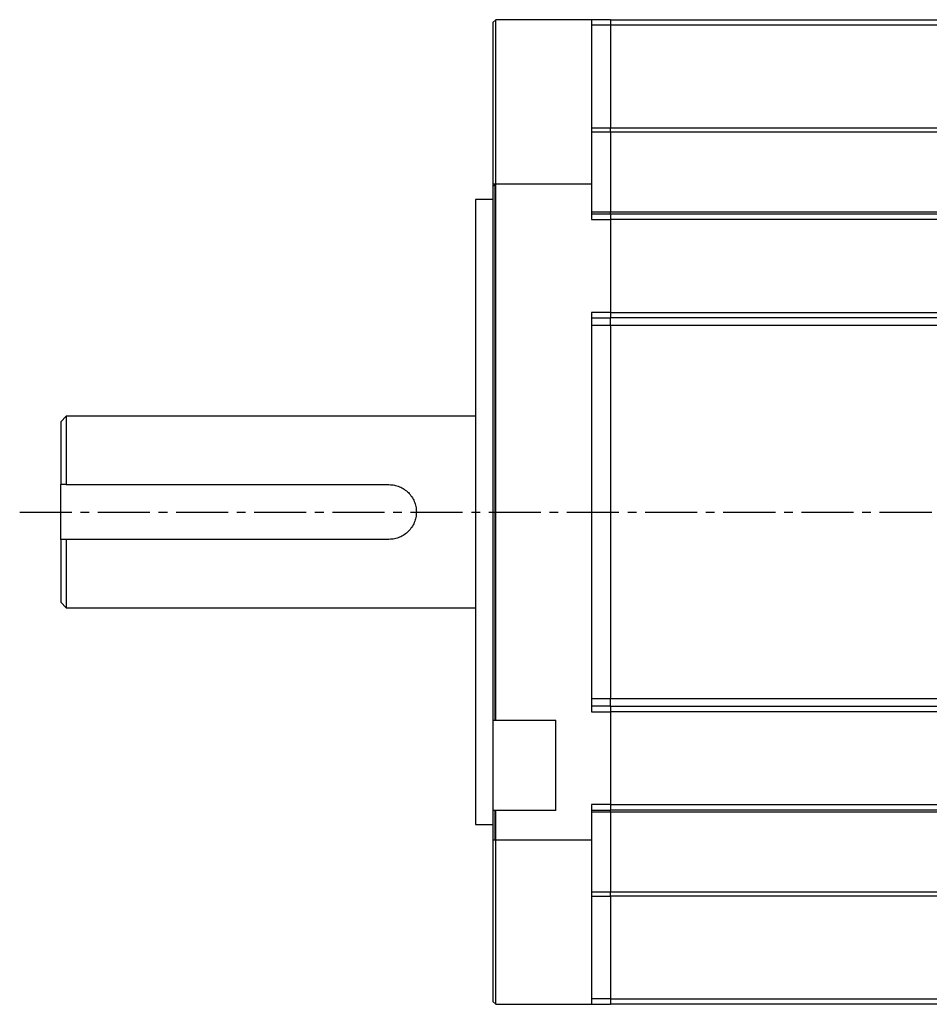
# Model space of a CAD drawing. Header units: millimetres. Extents: x 32176 to 33823, y 9936 to 11145.
# Tile 37 of 43: x 33491 to 33657, y 10268 to 10448. Entities that reach past the tile are written whole.
import ezdxf

# ---------------------------------------------------------------- set-up
doc = ezdxf.new("R2010")
doc.units = ezdxf.units.MM
doc.linetypes.add('CENTER2', pattern=[28.575, 19.05, -3.175, 3.175, -3.175])
doc.layers.add('Center', color=1, linetype='CENTER2')

msp = doc.modelspace()

# ---------------------------------------------------------------- linework, layer by layer
at = {"color": 7, "linetype": 'Continuous', "lineweight": 25}
for p, q in [((33577.79, 10447.85), (33577.29, 10447.35)), ((33577.29, 10447.35), (33577.29, 10417.85)), ((33595.29, 10447.85), (33577.79, 10447.85)), ((33577.79, 10417.85), (33577.79, 10447.85)), ((33595.29, 10447.85), (33595.29, 10417.85)), ((33598.79, 10447.85), (33595.29, 10447.85)), ((33598.79, 10447.85), (33673.79, 10447.85)), ((33598.79, 10447.85), (33598.79, 10446.85)), ((33598.79, 10446.85), (33595.29, 10446.85)), ((33673.79, 10446.85), (33598.79, 10446.85)), ((33598.79, 10446.85), (33598.79, 10428.07)), ((33595.29, 10428.07), (33598.79, 10428.07)), ((33598.79, 10428.07), (33673.79, 10428.07)), ((33598.79, 10427.28), (33598.79, 10428.07)), ((33598.79, 10427.28), (33595.29, 10427.28)), ((33673.79, 10427.28), (33598.79, 10427.28)), ((33598.79, 10427.28), (33598.79, 10412.73)), ((33577.29, 10417.35), (33577.79, 10417.85)), ((33577.29, 10417.85), (33577.79, 10417.85)), ((33577.29, 10417.85), (33577.29, 10319.81)), ((33577.69, 10357.85), (33577.69, 10417.75)), ((33577.79, 10417.85), (33595.29, 10417.85)), ((33577.79, 10319.81), (33577.79, 10417.85)), ((33595.29, 10417.85), (33595.29, 10411.35)), ((33577.29, 10415), (33574.09, 10415)), ((33574.09, 10415), (33574.09, 10300.7)), ((33577.69, 10412.39), (33577.79, 10412.39)), ((33595.29, 10412.73), (33598.79, 10412.73)), ((33595.29, 10412.35), (33598.79, 10412.35)), ((33595.29, 10411.35), (33598.79, 10411.35)), ((33598.79, 10412.73), (33673.79, 10412.73)), ((33598.79, 10412.35), (33598.79, 10412.73)), ((33598.79, 10412.35), (33673.79, 10412.35)), ((33598.79, 10412.35), (33598.79, 10411.35)), ((33673.79, 10411.35), (33598.79, 10411.35)), ((33598.79, 10411.35), (33598.79, 10394.35)), ((33577.79, 10407.88), (33577.69, 10407.94)), ((33595.29, 10394.35), (33595.29, 10321.35)), ((33598.79, 10394.35), (33595.29, 10394.35)), ((33595.29, 10393.35), (33598.79, 10393.35)), ((33598.79, 10394.35), (33673.79, 10394.35)), ((33598.79, 10394.35), (33598.79, 10393.35)), ((33673.79, 10393.35), (33598.79, 10393.35)), ((33598.79, 10391.97), (33598.79, 10393.35)), ((33598.79, 10391.97), (33595.29, 10391.97)), ((33673.79, 10391.97), (33598.79, 10391.97)), ((33598.79, 10391.97), (33598.79, 10323.74)), ((33499.29, 10375.35), (33498.29, 10374.35)), ((33574.09, 10375.35), (33499.29, 10375.35)), ((33499.29, 10375.35), (33499.29, 10362.85)), ((33498.29, 10374.35), (33498.29, 10362.85)), ((33498.29, 10352.85), (33498.29, 10362.85)), ((33499.29, 10362.85), (33558.29, 10362.85)), ((33577.69, 10319.81), (33577.69, 10357.85)), ((33498.29, 10352.85), (33498.29, 10341.35)), ((33558.29, 10352.85), (33499.29, 10352.85)), ((33499.29, 10352.85), (33499.29, 10340.35)), ((33498.29, 10341.35), (33499.29, 10340.35)), ((33499.29, 10340.35), (33574.09, 10340.35)), ((33595.29, 10323.74), (33598.79, 10323.74)), ((33598.79, 10323.74), (33673.79, 10323.74)), ((33598.79, 10322.35), (33598.79, 10323.74)), ((33598.79, 10322.35), (33595.29, 10322.35)), ((33595.29, 10321.35), (33598.79, 10321.35)), ((33598.79, 10322.35), (33673.79, 10322.35)), ((33598.79, 10322.35), (33598.79, 10321.35)), ((33673.79, 10321.35), (33598.79, 10321.35)), ((33598.79, 10321.35), (33598.79, 10304.35)), ((33577.29, 10319.81), (33577.79, 10319.81)), ((33577.29, 10319.81), (33577.29, 10303.31)), ((33577.79, 10319.81), (33588.79, 10319.81)), ((33588.79, 10303.31), (33588.79, 10319.81)), ((33577.79, 10303.31), (33577.29, 10303.31)), ((33577.29, 10303.31), (33577.29, 10297.85)), ((33577.69, 10297.85), (33577.69, 10303.31)), ((33588.79, 10303.31), (33577.79, 10303.31)), ((33577.79, 10297.85), (33577.79, 10303.31)), ((33595.29, 10304.35), (33595.29, 10297.85)), ((33598.79, 10304.35), (33595.29, 10304.35)), ((33595.29, 10303.35), (33598.79, 10303.35)), ((33598.79, 10304.35), (33673.79, 10304.35)), ((33598.79, 10304.35), (33598.79, 10303.35)), ((33673.79, 10303.35), (33598.79, 10303.35)), ((33598.79, 10302.97), (33598.79, 10303.35)), ((33598.79, 10302.97), (33595.29, 10302.97)), ((33673.79, 10302.97), (33598.79, 10302.97)), ((33598.79, 10302.97), (33598.79, 10288.42)), ((33574.09, 10300.7), (33577.29, 10300.7)), ((33577.29, 10297.85), (33577.29, 10268.35)), ((33577.79, 10297.85), (33577.29, 10297.85)), ((33577.79, 10297.86), (33577.69, 10297.96)), ((33595.29, 10297.85), (33577.79, 10297.85)), ((33577.79, 10267.85), (33577.79, 10297.85)), ((33595.29, 10297.85), (33595.29, 10267.85)), ((33595.29, 10288.42), (33598.79, 10288.42)), ((33595.29, 10287.64), (33598.79, 10287.64)), ((33598.79, 10288.42), (33673.79, 10288.42)), ((33598.79, 10287.64), (33598.79, 10288.42)), ((33673.79, 10287.64), (33598.79, 10287.64)), ((33598.79, 10287.64), (33598.79, 10268.85)), ((33577.29, 10268.35), (33577.79, 10267.85)), ((33577.79, 10267.85), (33595.29, 10267.85)), ((33598.79, 10268.85), (33595.29, 10268.85)), ((33595.29, 10267.85), (33598.79, 10267.85)), ((33598.79, 10268.85), (33673.79, 10268.85)), ((33598.79, 10268.85), (33598.79, 10267.85)), ((33673.79, 10267.85), (33598.79, 10267.85))]:
    msp.add_line(p, q, dxfattribs=at)
for points, knots in [([(33577.79, 10375.06), (33577.79, 10375.06), (33577.75, 10375.11), (33577.72, 10375.17), (33577.69, 10375.23)], [0, 0, 0, 0, 0.021084, 1, 1, 1, 1]), ([(33558.29, 10362.85), (33558.63, 10362.85), (33558.95, 10362.82), (33559.59, 10362.69), (33559.91, 10362.6), (33560.52, 10362.34), (33560.8, 10362.19), (33561.34, 10361.83), (33561.6, 10361.62), (33562.06, 10361.16), (33562.26, 10360.91), (33562.63, 10360.36), (33562.78, 10360.08), (33563.03, 10359.48), (33563.13, 10359.16), (33563.26, 10358.51), (33563.29, 10358.18), (33563.29, 10357.52), (33563.26, 10357.19), (33563.13, 10356.55), (33563.04, 10356.24), (33562.78, 10355.63), (33562.63, 10355.34), (33562.27, 10354.8), (33562.06, 10354.55), (33561.6, 10354.09), (33561.35, 10353.88), (33560.8, 10353.52), (33560.52, 10353.36), (33559.92, 10353.11), (33559.6, 10353.02), (33558.95, 10352.89), (33558.63, 10352.85), (33558.29, 10352.85)], [0, 0, 0, 0, 0.0625, 0.0625, 0.125, 0.125, 0.1875, 0.1875, 0.25, 0.25, 0.3125, 0.3125, 0.375, 0.375, 0.4375, 0.4375, 0.5, 0.5, 0.5625, 0.5625, 0.625, 0.625, 0.6875, 0.6875, 0.75, 0.75, 0.8125, 0.8125, 0.875, 0.875, 0.9375, 0.9375, 1, 1, 1, 1])]:
    msp.add_open_spline(points, degree=3, knots=knots, dxfattribs=at)
for points in [[(33499.29, 10362.85), (33498.96, 10362.85), (33498.63, 10362.85), (33498.29, 10362.85)], [(33499.29, 10352.85), (33498.96, 10352.85), (33498.63, 10352.85), (33498.29, 10352.85)]]:
    msp.add_open_spline(points, degree=3, dxfattribs=at)
at = {"layer": 'Center', "ltscale": 0.5}
msp.add_line((33490.79, 10357.85), (33823.29, 10357.85), dxfattribs=at)

doc.saveas('drawing.dxf')
